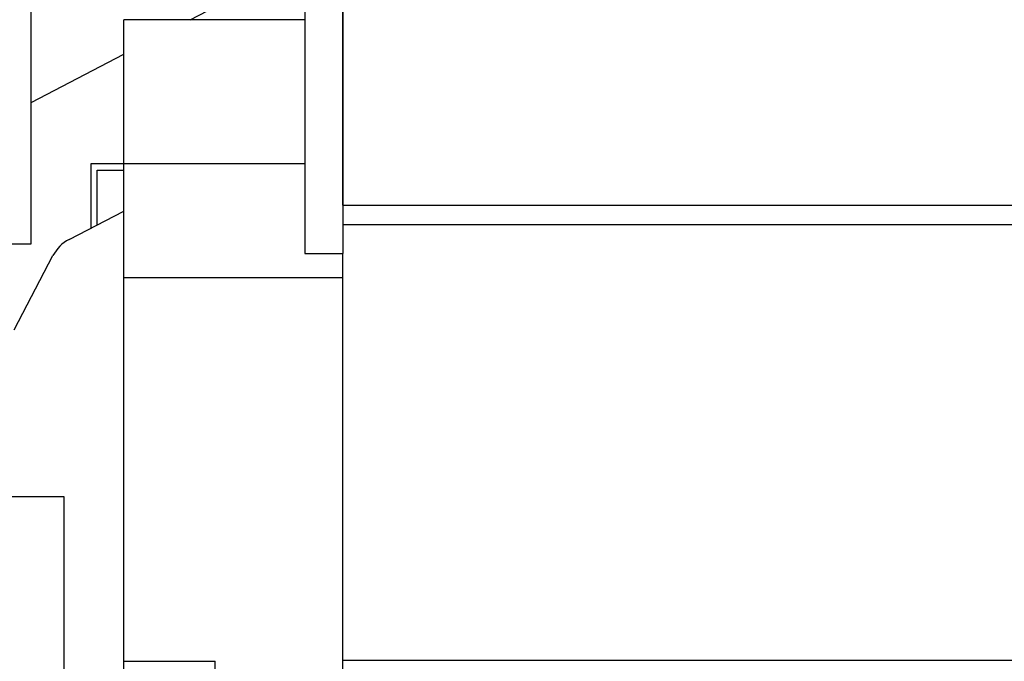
# Model space of a CAD drawing. Header units: inches. Extents: x 0 to 23760, y -13 to 16800.
# Tile 168 of 256: x 10928 to 11703, y 5952 to 6457. Entities that reach past the tile are written whole.
import ezdxf

# ---------------------------------------------------------------- set-up
doc = ezdxf.new("R2010")
doc.units = ezdxf.units.IN
doc.layers.add('1', color=7, linetype='Continuous', true_color=0xffffff)

msp = doc.modelspace()

# ---------------------------------------------------------------- linework, layer by layer
at = {"layer": '1', "color": 2, "linetype": 'Continuous', "lineweight": 25}
for p, q in [((10937.344, 6280.217), (10937.344, 7080.217)), ((11062.453, 6456.7), (11179.816, 6517.796)), ((11152.723, 6498.701), (11152.723, 6272.717)), ((11182.723, 6310.701), (11182.723, 6498.701)), ((11182.723, 6498.701), (11182.723, 6272.717)), ((11010.223, 6343.203), (11010.223, 6456.701)), ((11152.723, 6456.701), (11010.223, 6456.701)), ((10937.343, 6391.581), (11010.219, 6429.518)), ((10937.351, 6391.576), (11010.217, 6429.508)), ((11010.224, 6343.169), (10984.348, 6343.169)), ((10984.348, 6343.169), (10984.348, 6292.603)), ((10989.348, 6295.206), (10989.348, 6338.169)), ((10989.348, 6338.169), (11010.224, 6338.169)), ((11010.223, 6253.544), (11010.223, 6343.203)), ((11152.723, 6343.203), (11010.223, 6343.203)), ((11182.723, 6310.701), (12325.723, 6310.701)), ((10967.321, 6283.738), (11010.224, 6306.072)), ((11182.723, 6295.415), (12325.723, 6295.415)), ((10557.344, 6280.217), (10937.344, 6280.217)), ((10924.135, 6212.5), (10954.595, 6271.012)), ((11152.723, 6272.717), (11182.723, 6272.717)), ((11182.723, 6253.544), (11182.723, 6272.717)), ((11010.223, 5951.701), (11010.223, 6253.544)), ((11182.723, 6253.544), (11010.223, 6253.544)), ((11182.723, 5896.701), (11182.723, 6253.544)), ((10663.944, 6081.317), (10963.144, 6081.317)), ((10963.144, 6081.317), (10963.144, 5753.717)), ((11010.223, 5771.701), (11010.223, 5951.701)), ((11010.223, 5951.701), (11082.223, 5951.701)), ((11082.223, 5616.701), (11082.223, 5951.701)), ((11182.723, 5952.701), (12325.723, 5952.701))]:
    msp.add_line(p, q, dxfattribs=at)
msp.add_ellipse((10981.249, 6257.084), major_axis=(-21.27, 21.27), ratio=0.9973229, start_param=5.9785206, end_param=6.58785, dxfattribs=at)

doc.saveas('drawing.dxf')
